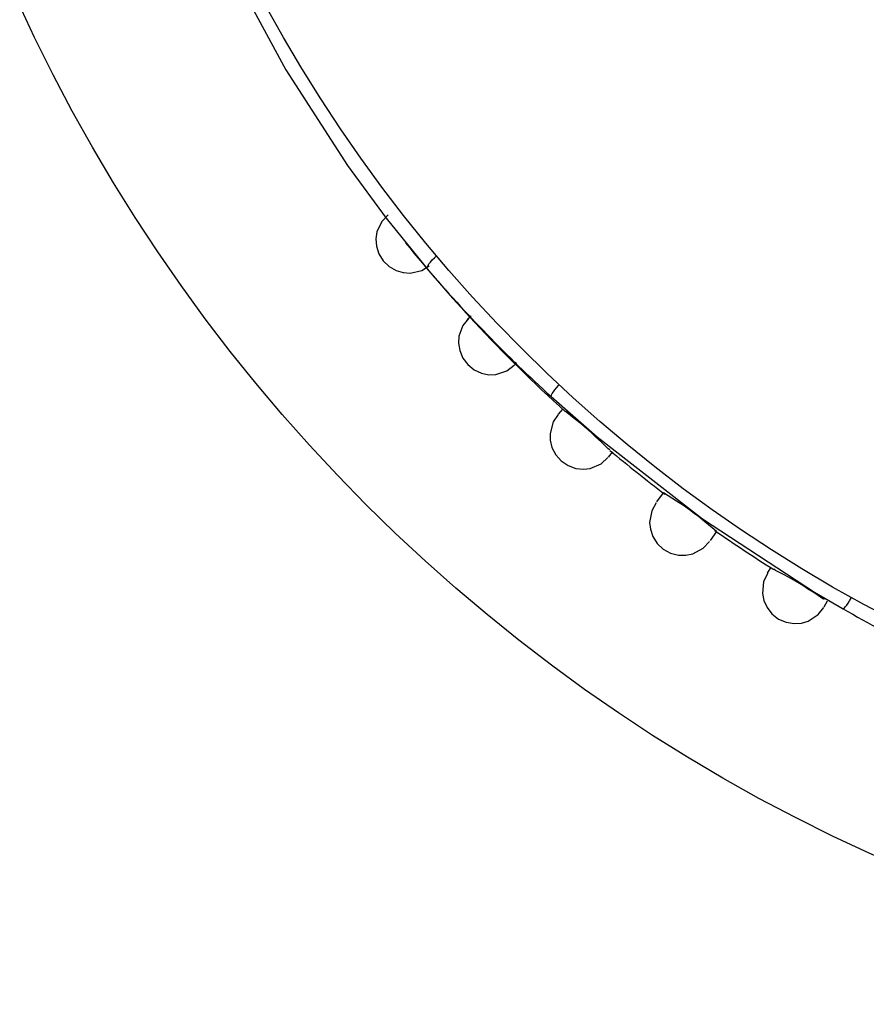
# Model space of a CAD drawing. Header units: millimetres. Extents: x -0.13 to 0.24, y 0 to 1.59.
# Tile 2 of 68: x -0.0992 to -0.0838, y 0.4389 to 0.4568. Entities that reach past the tile are written whole.
import ezdxf

# ---------------------------------------------------------------- set-up
doc = ezdxf.new("R2010")
doc.units = ezdxf.units.MM
doc.layers.add('BLOCKS', color=3, linetype='Continuous')

msp = doc.modelspace()

# ---------------------------------------------------------------- linework, layer by layer
at = {"layer": 'BLOCKS'}
for points, knots in [([(-0.040013, 0.469931), (-0.040013, 0.48705), (-0.053889, 0.500928), (-0.071007, 0.500928), (-0.071007, 0.500928), (-0.088126, 0.500928), (-0.102004, 0.48705), (-0.102004, 0.469931), (-0.102004, 0.469931), (-0.102004, 0.452815), (-0.088126, 0.438935), (-0.071007, 0.438935), (-0.071007, 0.438935), (-0.053889, 0.438935), (-0.040013, 0.452815), (-0.040013, 0.469931)], [0, 0, 0, 0, 0.25, 0.25, 0.25, 0.25, 0.5, 0.5, 0.5, 0.5, 0.75, 0.75, 0.75, 0.75, 1, 1, 1, 1]), ([(-0.044015, 0.469931), (-0.044015, 0.484842), (-0.056101, 0.496926), (-0.071007, 0.496926), (-0.071007, 0.496926), (-0.085916, 0.496926), (-0.098, 0.484842), (-0.098, 0.469931), (-0.098, 0.469931), (-0.098, 0.455023), (-0.085916, 0.442939), (-0.071007, 0.442939), (-0.071007, 0.442939), (-0.056101, 0.442939), (-0.044015, 0.455023), (-0.044015, 0.469931)], [0, 0, 0, 0, 0.25, 0.25, 0.25, 0.25, 0.5, 0.5, 0.5, 0.5, 0.75, 0.75, 0.75, 0.75, 1, 1, 1, 1]), ([(-0.096889, 0.461461), (-0.096889, 0.461461), (-0.096195, 0.459569), (-0.096195, 0.459569), (-0.096195, 0.459569), (-0.096195, 0.459569), (-0.095363, 0.457723), (-0.095363, 0.457723), (-0.095363, 0.457723), (-0.095363, 0.457723), (-0.094382, 0.455907), (-0.094382, 0.455907), (-0.094382, 0.455907), (-0.094382, 0.455907), (-0.093262, 0.45417), (-0.093262, 0.45417), (-0.093262, 0.45417), (-0.093262, 0.45417), (-0.092556, 0.453212), (-0.092556, 0.453212), (-0.092556, 0.453212), (-0.092556, 0.453212), (-0.091809, 0.452291), (-0.091809, 0.452291)], [0, 0, 0, 0, 0.166667, 0.166667, 0.166667, 0.166667, 0.333333, 0.333333, 0.333333, 0.333333, 0.5, 0.5, 0.5, 0.5, 0.666667, 0.666667, 0.666667, 0.666667, 0.833333, 0.833333, 0.833333, 0.833333, 1, 1, 1, 1]), ([(-0.092521, 0.453276), (-0.092521, 0.453276), (-0.092637, 0.453156), (-0.092637, 0.453156), (-0.092637, 0.453156), (-0.092637, 0.453156), (-0.092728, 0.452964), (-0.092728, 0.452964), (-0.092728, 0.452964), (-0.092728, 0.452964), (-0.092744, 0.452839), (-0.092744, 0.452839), (-0.092744, 0.452839), (-0.092744, 0.452839), (-0.092734, 0.452705), (-0.092734, 0.452705), (-0.092734, 0.452705), (-0.092734, 0.452705), (-0.092691, 0.452566), (-0.092691, 0.452566), (-0.092691, 0.452566), (-0.092691, 0.452566), (-0.092612, 0.452438), (-0.092612, 0.452438), (-0.092612, 0.452438), (-0.092612, 0.452438), (-0.092502, 0.452334), (-0.092502, 0.452334), (-0.092502, 0.452334), (-0.092502, 0.452334), (-0.092378, 0.452262), (-0.092378, 0.452262), (-0.092378, 0.452262), (-0.092378, 0.452262), (-0.092246, 0.452225), (-0.092246, 0.452225), (-0.092246, 0.452225), (-0.092246, 0.452225), (-0.092121, 0.452216), (-0.092121, 0.452216), (-0.092121, 0.452216), (-0.092121, 0.452216), (-0.091912, 0.452266), (-0.091912, 0.452266), (-0.091912, 0.452266), (-0.091912, 0.452266), (-0.091774, 0.452351), (-0.091774, 0.452351)], [0, 0, 0, 0, 0.083333, 0.083333, 0.083333, 0.083333, 0.166667, 0.166667, 0.166667, 0.166667, 0.25, 0.25, 0.25, 0.25, 0.333333, 0.333333, 0.333333, 0.333333, 0.416667, 0.416667, 0.416667, 0.416667, 0.5, 0.5, 0.5, 0.5, 0.583333, 0.583333, 0.583333, 0.583333, 0.666667, 0.666667, 0.666667, 0.666667, 0.75, 0.75, 0.75, 0.75, 0.833333, 0.833333, 0.833333, 0.833333, 0.916667, 0.916667, 0.916667, 0.916667, 1, 1, 1, 1]), ([(-0.091809, 0.452291), (-0.091809, 0.452291), (-0.091813, 0.452307), (-0.091813, 0.452307), (-0.091813, 0.452307), (-0.091813, 0.452307), (-0.091809, 0.452328), (-0.091809, 0.452328), (-0.091809, 0.452328), (-0.091809, 0.452328), (-0.091796, 0.452353), (-0.091796, 0.452353), (-0.091796, 0.452353), (-0.091796, 0.452353), (-0.09178, 0.452384), (-0.09178, 0.452384), (-0.09178, 0.452384), (-0.09178, 0.452384), (-0.091751, 0.452417), (-0.091751, 0.452417), (-0.091751, 0.452417), (-0.091751, 0.452417), (-0.09172, 0.452456), (-0.09172, 0.452456), (-0.09172, 0.452456), (-0.09172, 0.452456), (-0.091681, 0.452494), (-0.091681, 0.452494), (-0.091681, 0.452494), (-0.091681, 0.452494), (-0.091641, 0.452529), (-0.091641, 0.452529)], [0, 0, 0, 0, 0.125, 0.125, 0.125, 0.125, 0.25, 0.25, 0.25, 0.25, 0.375, 0.375, 0.375, 0.375, 0.5, 0.5, 0.5, 0.5, 0.625, 0.625, 0.625, 0.625, 0.75, 0.75, 0.75, 0.75, 0.875, 0.875, 0.875, 0.875, 1, 1, 1, 1]), ([(-0.091057, 0.451399), (-0.091057, 0.451399), (-0.091163, 0.451268), (-0.091163, 0.451268), (-0.091163, 0.451268), (-0.091163, 0.451268), (-0.091235, 0.45107), (-0.091235, 0.45107), (-0.091235, 0.45107), (-0.091235, 0.45107), (-0.091244, 0.450943), (-0.091244, 0.450943), (-0.091244, 0.450943), (-0.091244, 0.450943), (-0.091221, 0.450809), (-0.091221, 0.450809), (-0.091221, 0.450809), (-0.091221, 0.450809), (-0.091165, 0.450674), (-0.091165, 0.450674), (-0.091165, 0.450674), (-0.091165, 0.450674), (-0.091076, 0.450554), (-0.091076, 0.450554), (-0.091076, 0.450554), (-0.091076, 0.450554), (-0.090958, 0.450459), (-0.090958, 0.450459), (-0.090958, 0.450459), (-0.090958, 0.450459), (-0.090826, 0.450399), (-0.090826, 0.450399), (-0.090826, 0.450399), (-0.090826, 0.450399), (-0.090689, 0.450372), (-0.090689, 0.450372), (-0.090689, 0.450372), (-0.090689, 0.450372), (-0.090565, 0.450374), (-0.090565, 0.450374), (-0.090565, 0.450374), (-0.090565, 0.450374), (-0.090364, 0.450442), (-0.090364, 0.450442), (-0.090364, 0.450442), (-0.090364, 0.450442), (-0.090229, 0.450542), (-0.090229, 0.450542)], [0, 0, 0, 0, 0.083333, 0.083333, 0.083333, 0.083333, 0.166667, 0.166667, 0.166667, 0.166667, 0.25, 0.25, 0.25, 0.25, 0.333333, 0.333333, 0.333333, 0.333333, 0.416667, 0.416667, 0.416667, 0.416667, 0.5, 0.5, 0.5, 0.5, 0.583333, 0.583333, 0.583333, 0.583333, 0.666667, 0.666667, 0.666667, 0.666667, 0.75, 0.75, 0.75, 0.75, 0.833333, 0.833333, 0.833333, 0.833333, 0.916667, 0.916667, 0.916667, 0.916667, 1, 1, 1, 1]), ([(-0.09019, 0.450583), (-0.09019, 0.450583), (-0.090273, 0.450625), (-0.090273, 0.450625), (-0.090273, 0.450625), (-0.090273, 0.450625), (-0.090393, 0.450749), (-0.090393, 0.450749), (-0.090393, 0.450749), (-0.090393, 0.450749), (-0.090499, 0.450863), (-0.090499, 0.450863), (-0.090499, 0.450863), (-0.090499, 0.450863), (-0.090559, 0.450925), (-0.090559, 0.450925), (-0.090559, 0.450925), (-0.090559, 0.450925), (-0.090621, 0.450991), (-0.090621, 0.450991), (-0.090621, 0.450991), (-0.090621, 0.450991), (-0.090685, 0.451055), (-0.090685, 0.451055), (-0.090685, 0.451055), (-0.090685, 0.451055), (-0.090745, 0.451115), (-0.090745, 0.451115), (-0.090745, 0.451115), (-0.090745, 0.451115), (-0.090855, 0.451227), (-0.090855, 0.451227), (-0.090855, 0.451227), (-0.090855, 0.451227), (-0.090946, 0.45132), (-0.090946, 0.45132)], [0, 0, 0, 0, 0.111111, 0.111111, 0.111111, 0.111111, 0.222222, 0.222222, 0.222222, 0.222222, 0.333333, 0.333333, 0.333333, 0.333333, 0.444444, 0.444444, 0.444444, 0.444444, 0.555556, 0.555556, 0.555556, 0.555556, 0.666667, 0.666667, 0.666667, 0.666667, 0.777778, 0.777778, 0.777778, 0.777778, 0.888889, 0.888889, 0.888889, 0.888889, 1, 1, 1, 1]), ([(-0.089561, 0.449977), (-0.089561, 0.449977), (-0.089561, 0.449989), (-0.089561, 0.449989), (-0.089561, 0.449989), (-0.089561, 0.449989), (-0.089553, 0.450006), (-0.089553, 0.450006), (-0.089553, 0.450006), (-0.089553, 0.450006), (-0.08954, 0.450032), (-0.08954, 0.450032), (-0.08954, 0.450032), (-0.08954, 0.450032), (-0.089517, 0.450061), (-0.089517, 0.450061), (-0.089517, 0.450061), (-0.089517, 0.450061), (-0.089493, 0.450099), (-0.089493, 0.450099), (-0.089493, 0.450099), (-0.089493, 0.450099), (-0.089461, 0.450136), (-0.089461, 0.450136), (-0.089461, 0.450136), (-0.089461, 0.450136), (-0.089426, 0.450175), (-0.089426, 0.450175), (-0.089426, 0.450175), (-0.089426, 0.450175), (-0.089416, 0.450188), (-0.089416, 0.450188)], [0, 0, 0, 0, 0.125, 0.125, 0.125, 0.125, 0.25, 0.25, 0.25, 0.25, 0.375, 0.375, 0.375, 0.375, 0.5, 0.5, 0.5, 0.5, 0.625, 0.625, 0.625, 0.625, 0.75, 0.75, 0.75, 0.75, 0.875, 0.875, 0.875, 0.875, 1, 1, 1, 1]), ([(-0.089561, 0.449977), (-0.089561, 0.449977), (-0.088725, 0.44924), (-0.088725, 0.44924), (-0.088725, 0.44924), (-0.088725, 0.44924), (-0.086806, 0.447751), (-0.086806, 0.447751), (-0.086806, 0.447751), (-0.086806, 0.447751), (-0.084775, 0.446422), (-0.084775, 0.446422), (-0.084775, 0.446422), (-0.084775, 0.446422), (-0.084253, 0.446118), (-0.084253, 0.446118)], [0, 0, 0, 0, 0.25, 0.25, 0.25, 0.25, 0.5, 0.5, 0.5, 0.5, 0.75, 0.75, 0.75, 0.75, 1, 1, 1, 1]), ([(-0.08943, 0.44965), (-0.08943, 0.44965), (-0.089524, 0.449513), (-0.089524, 0.449513), (-0.089524, 0.449513), (-0.089524, 0.449513), (-0.089579, 0.449306), (-0.089579, 0.449306), (-0.089579, 0.449306), (-0.089579, 0.449306), (-0.089577, 0.44918), (-0.089577, 0.44918), (-0.089577, 0.44918), (-0.089577, 0.44918), (-0.089544, 0.449047), (-0.089544, 0.449047), (-0.089544, 0.449047), (-0.089544, 0.449047), (-0.089476, 0.448917), (-0.089476, 0.448917), (-0.089476, 0.448917), (-0.089476, 0.448917), (-0.089375, 0.448805), (-0.089375, 0.448805), (-0.089375, 0.448805), (-0.089375, 0.448805), (-0.089248, 0.44872), (-0.089248, 0.44872), (-0.089248, 0.44872), (-0.089248, 0.44872), (-0.08911, 0.44867), (-0.08911, 0.44867), (-0.08911, 0.44867), (-0.08911, 0.44867), (-0.088973, 0.448656), (-0.088973, 0.448656), (-0.088973, 0.448656), (-0.088973, 0.448656), (-0.088847, 0.44867), (-0.088847, 0.44867), (-0.088847, 0.44867), (-0.088847, 0.44867), (-0.088652, 0.448755), (-0.088652, 0.448755), (-0.088652, 0.448755), (-0.088652, 0.448755), (-0.088528, 0.448867), (-0.088528, 0.448867)], [0, 0, 0, 0, 0.083333, 0.083333, 0.083333, 0.083333, 0.166667, 0.166667, 0.166667, 0.166667, 0.25, 0.25, 0.25, 0.25, 0.333333, 0.333333, 0.333333, 0.333333, 0.416667, 0.416667, 0.416667, 0.416667, 0.5, 0.5, 0.5, 0.5, 0.583333, 0.583333, 0.583333, 0.583333, 0.666667, 0.666667, 0.666667, 0.666667, 0.75, 0.75, 0.75, 0.75, 0.833333, 0.833333, 0.833333, 0.833333, 0.916667, 0.916667, 0.916667, 0.916667, 1, 1, 1, 1]), ([(-0.088491, 0.449004), (-0.088491, 0.449004), (-0.08852, 0.449024), (-0.08852, 0.449024), (-0.08852, 0.449024), (-0.08852, 0.449024), (-0.088644, 0.449147), (-0.088644, 0.449147), (-0.088644, 0.449147), (-0.088644, 0.449147), (-0.088756, 0.449252), (-0.088756, 0.449252), (-0.088756, 0.449252), (-0.088756, 0.449252), (-0.088818, 0.44931), (-0.088818, 0.44931), (-0.088818, 0.44931), (-0.088818, 0.44931), (-0.088886, 0.449368), (-0.088886, 0.449368), (-0.088886, 0.449368), (-0.088886, 0.449368), (-0.088952, 0.449426), (-0.088952, 0.449426), (-0.088952, 0.449426), (-0.088952, 0.449426), (-0.089016, 0.449478), (-0.089016, 0.449478), (-0.089016, 0.449478), (-0.089016, 0.449478), (-0.089139, 0.449577), (-0.089139, 0.449577), (-0.089139, 0.449577), (-0.089139, 0.449577), (-0.089273, 0.449683), (-0.089273, 0.449683), (-0.089273, 0.449683), (-0.089273, 0.449683), (-0.0893, 0.449705), (-0.0893, 0.449705)], [0, 0, 0, 0, 0.1, 0.1, 0.1, 0.1, 0.2, 0.2, 0.2, 0.2, 0.3, 0.3, 0.3, 0.3, 0.4, 0.4, 0.4, 0.4, 0.5, 0.5, 0.5, 0.5, 0.6, 0.6, 0.6, 0.6, 0.7, 0.7, 0.7, 0.7, 0.8, 0.8, 0.8, 0.8, 0.9, 0.9, 0.9, 0.9, 1, 1, 1, 1]), ([(-0.086553, 0.447522), (-0.086553, 0.447522), (-0.086632, 0.447588), (-0.086632, 0.447588), (-0.086632, 0.447588), (-0.086632, 0.447588), (-0.086766, 0.447702), (-0.086766, 0.447702), (-0.086766, 0.447702), (-0.086766, 0.447702), (-0.086884, 0.447799), (-0.086884, 0.447799), (-0.086884, 0.447799), (-0.086884, 0.447799), (-0.086951, 0.447847), (-0.086951, 0.447847), (-0.086951, 0.447847), (-0.086951, 0.447847), (-0.087019, 0.447896), (-0.087019, 0.447896), (-0.087019, 0.447896), (-0.087019, 0.447896), (-0.087085, 0.447946), (-0.087085, 0.447946), (-0.087085, 0.447946), (-0.087085, 0.447946), (-0.087153, 0.447994), (-0.087153, 0.447994), (-0.087153, 0.447994), (-0.087153, 0.447994), (-0.08728, 0.448074), (-0.08728, 0.448074), (-0.08728, 0.448074), (-0.08728, 0.448074), (-0.087431, 0.448169), (-0.087431, 0.448169), (-0.087431, 0.448169), (-0.087431, 0.448169), (-0.087516, 0.448223), (-0.087516, 0.448223)], [0, 0, 0, 0, 0.1, 0.1, 0.1, 0.1, 0.2, 0.2, 0.2, 0.2, 0.3, 0.3, 0.3, 0.3, 0.4, 0.4, 0.4, 0.4, 0.5, 0.5, 0.5, 0.5, 0.6, 0.6, 0.6, 0.6, 0.7, 0.7, 0.7, 0.7, 0.8, 0.8, 0.8, 0.8, 0.9, 0.9, 0.9, 0.9, 1, 1, 1, 1]), ([(-0.08765, 0.448045), (-0.08765, 0.448045), (-0.087731, 0.447898), (-0.087731, 0.447898), (-0.087731, 0.447898), (-0.087731, 0.447898), (-0.08777, 0.447689), (-0.08777, 0.447689), (-0.08777, 0.447689), (-0.08777, 0.447689), (-0.087756, 0.447563), (-0.087756, 0.447563), (-0.087756, 0.447563), (-0.087756, 0.447563), (-0.087712, 0.447433), (-0.087712, 0.447433), (-0.087712, 0.447433), (-0.087712, 0.447433), (-0.087632, 0.447308), (-0.087632, 0.447308), (-0.087632, 0.447308), (-0.087632, 0.447308), (-0.08752, 0.447205), (-0.08752, 0.447205), (-0.08752, 0.447205), (-0.08752, 0.447205), (-0.087387, 0.44713), (-0.087387, 0.44713), (-0.087387, 0.44713), (-0.087387, 0.44713), (-0.087247, 0.447095), (-0.087247, 0.447095), (-0.087247, 0.447095), (-0.087247, 0.447095), (-0.087108, 0.447091), (-0.087108, 0.447091), (-0.087108, 0.447091), (-0.087108, 0.447091), (-0.086984, 0.447116), (-0.086984, 0.447116), (-0.086984, 0.447116), (-0.086984, 0.447116), (-0.086793, 0.447219), (-0.086793, 0.447219), (-0.086793, 0.447219), (-0.086793, 0.447219), (-0.086679, 0.447341), (-0.086679, 0.447341)], [0, 0, 0, 0, 0.083333, 0.083333, 0.083333, 0.083333, 0.166667, 0.166667, 0.166667, 0.166667, 0.25, 0.25, 0.25, 0.25, 0.333333, 0.333333, 0.333333, 0.333333, 0.416667, 0.416667, 0.416667, 0.416667, 0.5, 0.5, 0.5, 0.5, 0.583333, 0.583333, 0.583333, 0.583333, 0.666667, 0.666667, 0.666667, 0.666667, 0.75, 0.75, 0.75, 0.75, 0.833333, 0.833333, 0.833333, 0.833333, 0.916667, 0.916667, 0.916667, 0.916667, 1, 1, 1, 1]), ([(-0.084591, 0.446286), (-0.084591, 0.446286), (-0.084622, 0.446302), (-0.084622, 0.446302), (-0.084622, 0.446302), (-0.084622, 0.446302), (-0.084767, 0.446402), (-0.084767, 0.446402), (-0.084767, 0.446402), (-0.084767, 0.446402), (-0.084897, 0.446485), (-0.084897, 0.446485), (-0.084897, 0.446485), (-0.084897, 0.446485), (-0.084965, 0.44653), (-0.084965, 0.44653), (-0.084965, 0.44653), (-0.084965, 0.44653), (-0.085042, 0.446578), (-0.085042, 0.446578), (-0.085042, 0.446578), (-0.085042, 0.446578), (-0.085119, 0.446621), (-0.085119, 0.446621), (-0.085119, 0.446621), (-0.085119, 0.446621), (-0.085193, 0.446663), (-0.085193, 0.446663), (-0.085193, 0.446663), (-0.085193, 0.446663), (-0.085326, 0.446737), (-0.085326, 0.446737), (-0.085326, 0.446737), (-0.085326, 0.446737), (-0.085481, 0.446816), (-0.085481, 0.446816), (-0.085481, 0.446816), (-0.085481, 0.446816), (-0.08551, 0.446838), (-0.08551, 0.446838)], [0, 0, 0, 0, 0.1, 0.1, 0.1, 0.1, 0.2, 0.2, 0.2, 0.2, 0.3, 0.3, 0.3, 0.3, 0.4, 0.4, 0.4, 0.4, 0.5, 0.5, 0.5, 0.5, 0.6, 0.6, 0.6, 0.6, 0.7, 0.7, 0.7, 0.7, 0.8, 0.8, 0.8, 0.8, 0.9, 0.9, 0.9, 0.9, 1, 1, 1, 1]), ([(-0.085628, 0.446758), (-0.085628, 0.446758), (-0.085696, 0.446607), (-0.085696, 0.446607), (-0.085696, 0.446607), (-0.085696, 0.446607), (-0.085717, 0.446395), (-0.085717, 0.446395), (-0.085717, 0.446395), (-0.085717, 0.446395), (-0.08569, 0.446271), (-0.08569, 0.446271), (-0.08569, 0.446271), (-0.08569, 0.446271), (-0.085634, 0.446145), (-0.085634, 0.446145), (-0.085634, 0.446145), (-0.085634, 0.446145), (-0.085547, 0.446029), (-0.085547, 0.446029), (-0.085547, 0.446029), (-0.085547, 0.446029), (-0.085427, 0.445934), (-0.085427, 0.445934), (-0.085427, 0.445934), (-0.085427, 0.445934), (-0.085288, 0.445874), (-0.085288, 0.445874), (-0.085288, 0.445874), (-0.085288, 0.445874), (-0.085143, 0.445851), (-0.085143, 0.445851), (-0.085143, 0.445851), (-0.085143, 0.445851), (-0.085007, 0.445859), (-0.085007, 0.445859), (-0.085007, 0.445859), (-0.085007, 0.445859), (-0.084885, 0.445895), (-0.084885, 0.445895), (-0.084885, 0.445895), (-0.084885, 0.445895), (-0.084707, 0.446013), (-0.084707, 0.446013), (-0.084707, 0.446013), (-0.084707, 0.446013), (-0.084605, 0.446145), (-0.084605, 0.446145)], [0, 0, 0, 0, 0.083333, 0.083333, 0.083333, 0.083333, 0.166667, 0.166667, 0.166667, 0.166667, 0.25, 0.25, 0.25, 0.25, 0.333333, 0.333333, 0.333333, 0.333333, 0.416667, 0.416667, 0.416667, 0.416667, 0.5, 0.5, 0.5, 0.5, 0.583333, 0.583333, 0.583333, 0.583333, 0.666667, 0.666667, 0.666667, 0.666667, 0.75, 0.75, 0.75, 0.75, 0.833333, 0.833333, 0.833333, 0.833333, 0.916667, 0.916667, 0.916667, 0.916667, 1, 1, 1, 1]), ([(-0.084253, 0.446118), (-0.084253, 0.446118), (-0.084243, 0.446122), (-0.084243, 0.446122), (-0.084243, 0.446122), (-0.084243, 0.446122), (-0.084226, 0.446137), (-0.084226, 0.446137), (-0.084226, 0.446137), (-0.084226, 0.446137), (-0.084208, 0.44616), (-0.084208, 0.44616), (-0.084208, 0.44616), (-0.084208, 0.44616), (-0.084187, 0.446186), (-0.084187, 0.446186), (-0.084187, 0.446186), (-0.084187, 0.446186), (-0.08416, 0.446224), (-0.08416, 0.446224), (-0.08416, 0.446224), (-0.08416, 0.446224), (-0.084133, 0.446265), (-0.084133, 0.446265), (-0.084133, 0.446265), (-0.084133, 0.446265), (-0.084104, 0.446311), (-0.084104, 0.446311), (-0.084104, 0.446311), (-0.084104, 0.446311), (-0.084096, 0.446325), (-0.084096, 0.446325)], [0, 0, 0, 0, 0.125, 0.125, 0.125, 0.125, 0.25, 0.25, 0.25, 0.25, 0.375, 0.375, 0.375, 0.375, 0.5, 0.5, 0.5, 0.5, 0.625, 0.625, 0.625, 0.625, 0.75, 0.75, 0.75, 0.75, 0.875, 0.875, 0.875, 0.875, 1, 1, 1, 1])]:
    msp.add_open_spline(points, degree=3, knots=knots, dxfattribs=at)
for points in [[(-0.092204, 0.452767), (-0.091803, 0.45227), (-0.091382, 0.451788), (-0.090948, 0.451322)], [(-0.091809, 0.452291), (-0.091109, 0.451475), (-0.090358, 0.450701), (-0.089561, 0.449977)], [(-0.091014, 0.451438), (-0.091014, 0.451438), (-0.091084, 0.451376), (-0.091084, 0.451376)], [(-0.090948, 0.451322), (-0.090422, 0.450759), (-0.089873, 0.450219), (-0.089302, 0.449701)], [(-0.09019, 0.450583), (-0.09019, 0.450583), (-0.090254, 0.450519), (-0.090254, 0.450519)], [(-0.089426, 0.449656), (-0.089426, 0.449656), (-0.089341, 0.449749), (-0.089341, 0.449749)], [(-0.088443, 0.448969), (-0.088443, 0.448969), (-0.088524, 0.448873), (-0.088524, 0.448873)], [(-0.088493, 0.448997), (-0.088166, 0.448724), (-0.087832, 0.448461), (-0.087493, 0.448203)], [(-0.087636, 0.448064), (-0.087636, 0.448064), (-0.087516, 0.448223), (-0.087516, 0.448223)], [(-0.086553, 0.447522), (-0.086553, 0.447522), (-0.086667, 0.44736), (-0.086667, 0.44736)], [(-0.086582, 0.44754), (-0.086232, 0.447296), (-0.085876, 0.44706), (-0.085512, 0.446834)], [(-0.085624, 0.446764), (-0.085624, 0.446764), (-0.085557, 0.446874), (-0.085557, 0.446874)], [(-0.084539, 0.446259), (-0.084539, 0.446259), (-0.084601, 0.446151), (-0.084601, 0.446151)], [(-0.084253, 0.446118), (-0.083316, 0.445586), (-0.082349, 0.44511), (-0.081355, 0.444696)]]:
    msp.add_open_spline(points, degree=3, dxfattribs=at)

doc.saveas('drawing.dxf')
